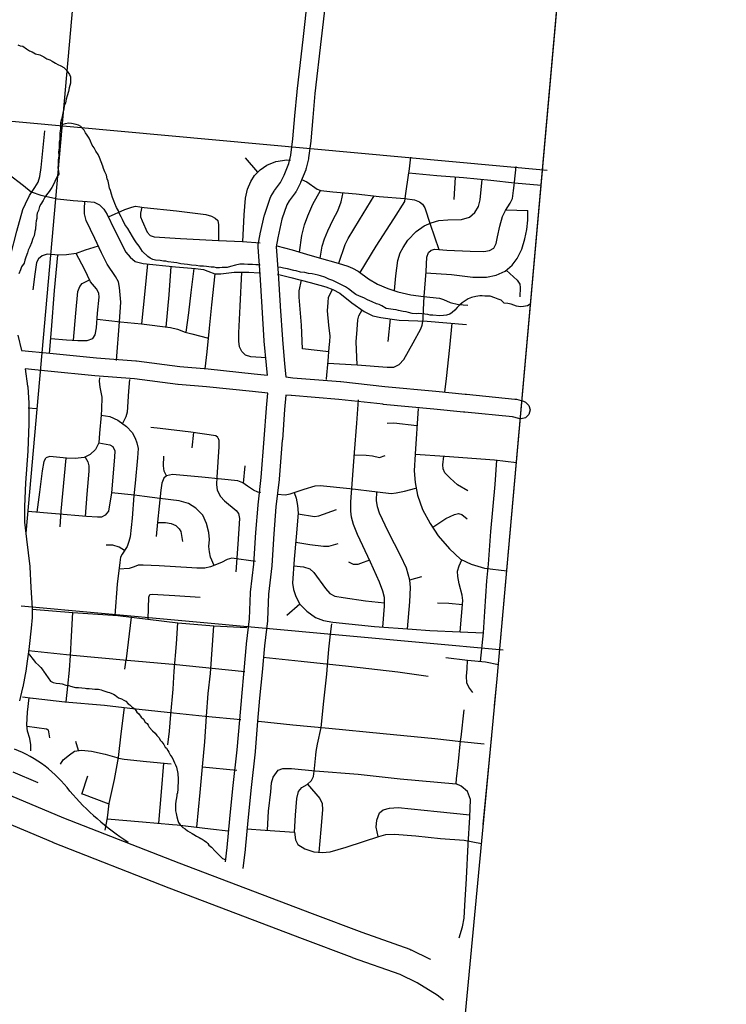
# Model space of a CAD drawing. Extents: x 1488644 to 1616065, y 653968 to 824748.
# Tile 21 of 33: x 1590678 to 1598517, y 715799 to 726721. Entities that reach past the tile are written whole.
import ezdxf

# ---------------------------------------------------------------- set-up
doc = ezdxf.new("R2010")
doc.units = 0
doc.header["$LTSCALE"] = 20
doc.header["$MEASUREMENT"] = 0
for name, color, linetype in [('12', 7, 'Continuous'), ('35', 7, 'Continuous'), ('36', 7, 'Continuous'), ('37', 7, 'Continuous'), ('4', 7, 'Continuous'), ('58', 7, 'Continuous'), ('PATTERN_CLASS', 7, 'Continuous')]:
    doc.layers.add(name, color=color, linetype=linetype)

msp = doc.modelspace()

# ---------------------------------------------------------------- linework, layer by layer
at = {"layer": '12', "color": 7, "linetype": 'Continuous'}
msp.add_line((1595821, 717793), (1595915, 718781), dxfattribs=at)
msp.add_lwpolyline([(1595946, 719110), (1595974, 719409), (1596651, 726995)], dxfattribs=at)
at = {"layer": '35', "color": 1, "linetype": 'Continuous'}
msp.add_line((1590603, 718376), (1590879, 718260), dxfattribs=at)
at = {"layer": '35', "color": 3, "linetype": 'Continuous'}
for points in [[(1590506, 718146), (1591163, 717869), (1592445, 717368), (1593923, 716806), (1594472, 716598), (1595006, 716409), (1595018, 716404), (1595021, 716403), (1595226, 716304), (1595236, 716299)], [(1595380, 715845), (1595309, 715900), (1595089, 716037), (1594898, 716129), (1594370, 716316), (1594368, 716317), (1594367, 716317), (1593816, 716526), (1592338, 717087), (1592337, 717088), (1592336, 717088), (1591052, 717590), (1591049, 717591), (1591048, 717592), (1590394, 717867)]]:
    msp.add_lwpolyline(points, dxfattribs=at)
at = {"layer": '36', "color": 3, "linetype": 'Continuous'}
for points in [[(1590656, 723222), (1590697, 723052), (1591011, 723023), (1591011, 723023), (1591012, 723023), (1591529, 722970), (1591968, 722935), (1591969, 722935), (1591973, 722935), (1592454, 722873), (1592768, 722847), (1592769, 722847), (1592770, 722847), (1593280, 722794), (1593280, 722794), (1593426, 722779), (1593416, 722886), (1593416, 722887), (1593416, 722887), (1593392, 723156), (1593392, 723158), (1593392, 723159), (1593369, 723533), (1593369, 723533), (1593345, 723895), (1593322, 724198), (1593322, 724206), (1593324, 724226), (1593347, 724342), (1593347, 724343), (1593347, 724345), (1593394, 724555), (1593396, 724560), (1593397, 724565), (1593455, 724740), (1593464, 724759), (1593465, 724760), (1593500, 724819), (1593500, 724819), (1593505, 724827), (1593570, 724914), (1593611, 724996), (1593665, 725125), (1593686, 725217), (1593708, 725398), (1593731, 725653), (1593731, 725653), (1593755, 725922), (1593755, 725923), (1593755, 725925), (1593825, 726533), (1593825, 726533), (1593872, 726942)], [(1594071, 726920), (1594024, 726510), (1594024, 726510), (1594024, 726510), (1593954, 725903), (1593931, 725636), (1593931, 725636), (1593931, 725635), (1593907, 725378), (1593907, 725378), (1593907, 725375), (1593883, 725188), (1593883, 725185), (1593882, 725178), (1593858, 725073), (1593854, 725063), (1593853, 725056), (1593795, 724916), (1593792, 724911), (1593792, 724910), (1593745, 724816), (1593742, 724811), (1593735, 724801), (1593668, 724711), (1593642, 724667), (1593588, 724507), (1593543, 724302), (1593522, 724200), (1593545, 723910), (1593545, 723908), (1593545, 723908), (1593568, 723546), (1593568, 723545), (1593568, 723545), (1593592, 723172), (1593615, 722905), (1593629, 722758), (1593710, 722750), (1594237, 722706)], [(1593431, 722578), (1593260, 722595), (1593260, 722595), (1593260, 722595), (1592750, 722648), (1592435, 722674), (1592434, 722674), (1592431, 722675), (1591950, 722736), (1591512, 722771), (1591512, 722771), (1591510, 722771), (1590992, 722824), (1590739, 722848), (1590766, 722657), (1590767, 722651), (1590767, 722650), (1590779, 722468), (1590779, 722461), (1590779, 722243), (1590779, 722239), (1590767, 721937), (1590767, 721937), (1590767, 721934), (1590743, 721584), (1590731, 721321), (1590731, 721148), (1590754, 720960), (1590754, 720960), (1590754, 720960), (1590791, 720657), (1590791, 720651), (1590791, 720650), (1590803, 720421), (1590818, 720195), (1590818, 720189), (1590818, 720100), (1590818, 720091), (1590807, 719973), (1590806, 719973), (1590806, 719972), (1590784, 719769), (1590784, 719768), (1590784, 719766), (1590751, 719523), (1590750, 719522), (1590750, 719518), (1590712, 719316), (1590711, 719314), (1590711, 719310), (1590675, 719166)], [(1594237, 722706), (1594237, 722706), (1594239, 722706), (1594730, 722653), (1595293, 722601), (1595293, 722601), (1595293, 722601), (1595621, 722567), (1595621, 722567), (1595636, 722566), (1595636, 722566), (1596172, 722513), (1596176, 722512), (1596188, 722510), (1596266, 722490), (1596291, 722480), (1596327, 722443), (1596341, 722393), (1596327, 722343), (1596291, 722306), (1596241, 722293), (1596216, 722296), (1596145, 722315), (1595616, 722367), (1595616, 722367), (1595616, 722367), (1595600, 722368), (1595600, 722368), (1595274, 722402), (1594711, 722454), (1594711, 722454), (1594710, 722455), (1594219, 722507), (1593692, 722551), (1593692, 722551), (1593691, 722551), (1593629, 722557), (1593615, 722397), (1593592, 722059), (1593592, 722059), (1593591, 722057), (1593556, 721625), (1593556, 721624), (1593556, 721621), (1593521, 721319), (1593498, 721017), (1593475, 720667), (1593474, 720667), (1593474, 720663), (1593440, 720350), (1593428, 720062), (1593428, 720061), (1593427, 720053), (1593393, 719775), (1593369, 719484), (1593369, 719484), (1593369, 719482), (1593340, 719194), (1593318, 718938), (1593318, 718938), (1593318, 718938), (1593289, 718602), (1593289, 718601), (1593289, 718599), (1593245, 718205), (1593208, 717839), (1593208, 717839), (1593179, 717518), (1593179, 717518), (1593179, 717516), (1593155, 717307)], [(1592962, 717378), (1592980, 717537), (1593009, 717858), (1593009, 717858), (1593009, 717859), (1593046, 718225), (1593046, 718225), (1593046, 718226), (1593090, 718620), (1593119, 718955), (1593119, 718955), (1593141, 719211), (1593141, 719212), (1593141, 719213), (1593170, 719501), (1593193, 719793), (1593194, 719794), (1593194, 719797), (1593228, 720074), (1593240, 720362), (1593240, 720363), (1593240, 720369), (1593275, 720683), (1593298, 721031), (1593298, 721031), (1593298, 721032), (1593322, 721336), (1593322, 721337), (1593322, 721340), (1593357, 721643), (1593392, 722073), (1593415, 722412), (1593416, 722412), (1593416, 722414), (1593431, 722578)]]:
    msp.add_lwpolyline(points, dxfattribs=at)
at = {"layer": '37', "color": 30, "linetype": 'Continuous'}
for p, q in [((1593319, 725028), (1593182, 725188)), ((1594998, 725038), (1595016, 725196)), ((1595509, 724976), (1595493, 724728)), ((1596071, 724610), (1596314, 724606)), ((1594788, 723402), (1594761, 723151)), ((1590774, 722415), (1590864, 722409)), ((1592606, 722141), (1592586, 721970)), ((1593162, 721579), (1593180, 721773)), ((1595005, 720508), (1595138, 720546)), ((1593787, 720237), (1593642, 720110)), ((1594128, 719904), (1594141, 720020)), ((1591843, 719515), (1591861, 719621)), ((1595575, 718762), (1595608, 719066)), ((1591330, 718614), (1591301, 718715)), ((1592705, 718434), (1593087, 718397)), ((1595525, 718300), (1595542, 718454)), ((1591369, 718131), (1591435, 718332)), ((1591671, 718020), (1591367, 718132))]:
    msp.add_line(p, q, dxfattribs=at)
for points in [[(1590576, 724101), (1590645, 724375), (1590714, 724614), (1590741, 724678), (1590787, 724769), (1590847, 724861), (1590883, 724920), (1590902, 724980), (1590915, 725081), (1590956, 725488)], [(1593154, 724258), (1593169, 724556), (1593182, 724740), (1593205, 724840), (1593242, 724927), (1593283, 724991), (1593347, 725056), (1593421, 725106), (1593521, 725147), (1593641, 725165), (1593683, 725163)], [(1590545, 725016), (1590720, 724881), (1590807, 724813), (1590913, 724774), (1591098, 724735), (1591272, 724716), (1591427, 724706), (1591505, 724696), (1591563, 724667), (1591611, 724619), (1591650, 724561), (1591728, 724396), (1591854, 724144), (1591902, 724086), (1591960, 724037), (1592048, 724018), (1592406, 723979), (1592629, 723960), (1592716, 723950), (1592765, 723931), (1592842, 723901), (1592910, 723901), (1593056, 723921), (1593221, 723921), (1593335, 723913)], [(1594455, 723917), (1594634, 724209), (1594827, 724511), (1594950, 724705), (1594959, 724766), (1594996, 725022), (1594998, 725038)], [(1594996, 725022), (1595304, 724993), (1595601, 724969), (1595904, 724941), (1596168, 724912), (1596463, 724885)], [(1596164, 724880), (1596168, 724917), (1596187, 725092)], [(1593804, 724948), (1593864, 724922), (1593977, 724842), (1594020, 724827), (1594152, 724813), (1594412, 724790), (1594667, 724761), (1594950, 724738), (1595058, 724724), (1595115, 724700), (1595148, 724676), (1595172, 724634), (1595233, 724454), (1595327, 724173)], [(1594836, 723717), (1594851, 723879), (1594874, 724048), (1594898, 724133), (1594931, 724195), (1594983, 724275), (1595077, 724370), (1595167, 724436), (1595243, 724469), (1595328, 724492), (1595427, 724502), (1595578, 724506), (1595667, 724530), (1595729, 724582), (1595767, 724648), (1595786, 724724), (1595810, 724949)], [(1593781, 724144), (1593807, 724327), (1593836, 724445), (1593873, 724544), (1593930, 724676), (1594017, 724828)], [(1594012, 724077), (1594034, 724209), (1594058, 724289), (1594095, 724379), (1594157, 724506), (1594209, 724601), (1594246, 724700), (1594268, 724803)], [(1595159, 723508), (1595167, 723652), (1595186, 723926), (1595195, 724086), (1595214, 724138), (1595243, 724166), (1595285, 724176), (1595417, 724166), (1595677, 724152), (1595828, 724148), (1595889, 724162), (1595937, 724185), (1595965, 724237), (1595979, 724313), (1596003, 724431), (1596036, 724539), (1596069, 724606), (1596121, 724686), (1596144, 724738), (1596158, 724827), (1596164, 724880)], [(1591751, 722942), (1591786, 723368), (1591799, 723588), (1591786, 723752), (1591776, 723812), (1591740, 723872), (1591648, 724009), (1591584, 724133), (1591511, 724293), (1591415, 724494), (1591396, 724568), (1591396, 724623), (1591399, 724708)], [(1594217, 724019), (1594289, 724228), (1594322, 724294), (1594449, 724502), (1594611, 724768)], [(1591663, 724533), (1591845, 724616), (1591923, 724643), (1591964, 724652), (1592060, 724639), (1592418, 724602), (1592743, 724561), (1592807, 724543), (1592848, 724520), (1592876, 724492), (1592885, 724446), (1592885, 724272)], [(1592033, 724643), (1592019, 724575), (1592019, 724533), (1592037, 724488), (1592092, 724364), (1592124, 724327), (1592170, 724314), (1592463, 724295), (1592885, 724272), (1593150, 724259), (1593345, 724244)], [(1595185, 723913), (1595469, 723893), (1595705, 723864), (1595856, 723864), (1595965, 723888), (1596064, 723930), (1596140, 723997), (1596196, 724072), (1596248, 724176), (1596281, 724289), (1596305, 724393), (1596314, 724497), (1596314, 724606)], [(1591549, 724209), (1591405, 724165), (1591305, 724128), (1591199, 724114), (1591112, 724110), (1590984, 724119), (1590929, 724101), (1590888, 724069), (1590865, 724027), (1590847, 723899), (1590824, 723725)], [(1593529, 724212), (1593700, 724167), (1593860, 724121), (1594002, 724080), (1594213, 724020), (1594318, 723988), (1594369, 723965), (1594433, 723933), (1594547, 723846), (1594648, 723787), (1594763, 723741), (1594873, 723704), (1595019, 723668), (1595157, 723649), (1595335, 723631), (1595381, 723617), (1595454, 723585), (1595546, 723562), (1595651, 723553)], [(1591008, 723019), (1591030, 723281), (1591066, 723716), (1591102, 724110)], [(1591488, 723185), (1591515, 723226), (1591529, 723304), (1591543, 723464), (1591561, 723643), (1591557, 723688), (1591529, 723734), (1591465, 723812), (1591396, 723954), (1591306, 724129)], [(1592035, 723346), (1592069, 723709), (1592099, 724012)], [(1592304, 723312), (1592335, 723668), (1592358, 723984)], [(1592524, 723253), (1592555, 723471), (1592582, 723695), (1592613, 723961)], [(1596076, 723941), (1596196, 723831), (1596225, 723789), (1596229, 723751), (1596225, 723647)], [(1591274, 723165), (1591300, 723464), (1591323, 723707), (1591346, 723762), (1591373, 723794), (1591453, 723837)], [(1592736, 722847), (1592757, 723036), (1592784, 723301), (1592811, 723558), (1592846, 723901)], [(1593411, 722970), (1593242, 722981), (1593182, 722999), (1593141, 723040), (1593118, 723091), (1593109, 723155), (1593109, 723246), (1593123, 723544), (1593143, 723921)], [(1593539, 723899), (1593686, 723863), (1593899, 723805), (1594074, 723756), (1594151, 723727), (1594229, 723688), (1594364, 723582), (1594500, 723485), (1594597, 723436), (1594684, 723417), (1594888, 723388), (1595198, 723378), (1595634, 723339)], [(1594108, 723035), (1593817, 723071), (1593803, 723331), (1593779, 723642), (1593779, 723713), (1593806, 723830)], [(1594080, 722728), (1594080, 722736), (1594099, 722937), (1594112, 723084), (1594117, 723152), (1594121, 723212), (1594108, 723331), (1594094, 723491), (1594099, 723583), (1594103, 723643), (1594150, 723727)], [(1594096, 722910), (1594421, 722892), (1594756, 722868), (1594827, 722868), (1594889, 722897), (1594940, 722953), (1595044, 723137), (1595129, 723293), (1595143, 723331), (1595153, 723397), (1595159, 723508)], [(1594422, 722892), (1594412, 723147), (1594421, 723284), (1594431, 723392), (1594440, 723435), (1594476, 723502)], [(1591537, 723400), (1591795, 723370), (1592028, 723347), (1592353, 723306), (1592427, 723288), (1592514, 723255), (1592587, 723237), (1592773, 723190)], [(1595396, 722590), (1595413, 722741), (1595450, 723085), (1595475, 723353)], [(1591022, 723183), (1591199, 723171), (1591323, 723162), (1591428, 723162), (1591488, 723185)], [(1591563, 722748), (1591560, 722713), (1591568, 722643), (1591590, 722534), (1591586, 722402), (1591583, 722333), (1591564, 722136), (1591555, 722027)], [(1591897, 722728), (1591887, 722599), (1591870, 722367), (1591857, 722315), (1591818, 722243)], [(1594705, 719984), (1594724, 720214), (1594724, 720310), (1594706, 720382), (1594670, 720482), (1594570, 720705), (1594424, 721010), (1594383, 721123), (1594360, 721201), (1594351, 721269), (1594351, 721374), (1594370, 721619), (1594392, 721919), (1594420, 722247), (1594437, 722503)], [(1595097, 722407), (1595065, 721906), (1595065, 721900)], [(1591583, 722333), (1591678, 722320), (1591767, 722279), (1591863, 722210), (1591925, 722142), (1591959, 722080), (1591979, 722026), (1591993, 721964), (1591986, 721861), (1591959, 721581), (1591945, 721444), (1591925, 721191), (1591904, 720986), (1591890, 720931), (1591870, 720876), (1591815, 720794), (1591795, 720760), (1591788, 720698), (1591760, 720459), (1591733, 720112)], [(1592875, 722088), (1592853, 722105), (1592577, 722145), (1592237, 722188), (1592132, 722197)], [(1595085, 722217), (1594829, 722247), (1594756, 722242)], [(1592875, 722088), (1592888, 722057), (1592888, 721983), (1592866, 721647), (1592861, 721564), (1592870, 721502), (1592905, 721433), (1592949, 721384), (1593080, 721275), (1593106, 721245), (1593115, 721188), (1593097, 720904), (1593076, 720598)], [(1591555, 722027), (1591520, 721952), (1591459, 721896), (1591394, 721865), (1591293, 721852), (1591197, 721856), (1591013, 721874), (1590970, 721861)], [(1591555, 722027), (1591677, 722005), (1591712, 721987), (1591734, 721939), (1591730, 721869), (1591695, 721472), (1591664, 721271), (1591625, 721223)], [(1590872, 721258), (1590900, 721481), (1590930, 721717), (1590948, 721821), (1590970, 721861)], [(1591189, 721857), (1591136, 721271), (1591123, 721096)], [(1591404, 721870), (1591433, 721817), (1591446, 721773), (1591446, 721712), (1591424, 721459), (1591405, 721211)], [(1592307, 721660), (1592280, 721712), (1592272, 721773), (1592276, 721878)], [(1594390, 721894), (1594520, 721892), (1594592, 721883), (1594670, 721865), (1594733, 721887)], [(1595065, 721900), (1595056, 721715), (1595065, 721587), (1595092, 721446), (1595147, 721287), (1595233, 721133), (1595320, 720996), (1595447, 720851), (1595570, 720737), (1595688, 720682), (1595834, 720637), (1596081, 720608)], [(1595065, 721901), (1595393, 721878), (1595947, 721837), (1596188, 721809)], [(1595650, 721493), (1595536, 721562), (1595452, 721634), (1595395, 721696), (1595376, 721738), (1595373, 721782), (1595384, 721879)], [(1595792, 719602), (1595825, 719919), (1595838, 720155), (1595861, 720496), (1595879, 720682), (1595906, 721042), (1595952, 721565), (1595973, 721834)], [(1592307, 721660), (1592276, 721634), (1592254, 721581), (1592245, 721502), (1592206, 721149), (1592193, 720987)], [(1593355, 721476), (1593320, 721481), (1593272, 721502), (1593207, 721546), (1593154, 721585), (1593097, 721607), (1592918, 721625), (1592700, 721647), (1592372, 721677), (1592307, 721660)], [(1593538, 721457), (1593624, 721451), (1593678, 721460), (1593833, 721515), (1593956, 721551), (1594010, 721555), (1594342, 721519), (1594647, 721483), (1594801, 721464), (1594856, 721474), (1594947, 721492), (1595074, 721524)], [(1592064, 721432), (1591953, 721446), (1591695, 721472)], [(1592834, 720666), (1592796, 720760), (1592783, 720817), (1592778, 720878), (1592783, 720956), (1592778, 721031), (1592752, 721131), (1592709, 721223), (1592634, 721301), (1592551, 721354), (1592446, 721384), (1592232, 721411), (1592064, 721432)], [(1593724, 721476), (1593747, 721414), (1593760, 721333), (1593769, 721246), (1593747, 720983), (1593724, 720737), (1593706, 720469), (1593715, 720401), (1593742, 720323), (1593787, 720237)], [(1594979, 719964), (1595006, 720264), (1595015, 720423), (1595006, 720505), (1594970, 720637), (1594906, 720769), (1594765, 721042), (1594670, 721246), (1594647, 721319), (1594638, 721387), (1594641, 721483)], [(1591625, 721223), (1591586, 721201), (1591542, 721201), (1591420, 721210), (1591075, 721240), (1590769, 721267)], [(1593769, 721240), (1593947, 721210), (1593997, 721219), (1594192, 721287)], [(1595260, 721091), (1595406, 721187), (1595502, 721233), (1595547, 721242), (1595584, 721233), (1595643, 721183)], [(1592206, 721142), (1592294, 721144), (1592359, 721131), (1592411, 721109), (1592446, 721074), (1592464, 721044), (1592486, 720934)], [(1591841, 720832), (1591782, 720869), (1591712, 720891), (1591638, 720891)], [(1593741, 720924), (1593897, 720901), (1594047, 720882), (1594106, 720882), (1594210, 720910)], [(1592587, 720640), (1592226, 720664), (1592048, 720671), (1591993, 720671), (1591948, 720650), (1591892, 720633), (1591779, 720624)], [(1593295, 720710), (1593033, 720746), (1592978, 720733), (1592917, 720698), (1592794, 720650), (1592732, 720637), (1592643, 720637), (1592587, 720640)], [(1593719, 720664), (1593828, 720651), (1593897, 720628), (1593942, 720587), (1594069, 720410), (1594119, 720355), (1594174, 720328), (1594265, 720310), (1594515, 720273), (1594724, 720252)], [(1594560, 720725), (1594460, 720687), (1594429, 720678), (1594383, 720678), (1594329, 720705)], [(1595563, 719932), (1595593, 720278), (1595588, 720337), (1595552, 720464), (1595538, 720546), (1595534, 720605), (1595552, 720664), (1595583, 720731)], [(1592104, 720071), (1592110, 720314), (1592123, 720345)], [(1592123, 720345), (1592149, 720349), (1592398, 720332), (1592682, 720314)], [(1593787, 720237), (1593865, 720160), (1593960, 720091), (1594047, 720055), (1594151, 720037), (1594615, 719991), (1595033, 719959), (1595229, 719946), (1595565, 719932), (1595825, 719919)], [(1595589, 720231), (1595438, 720246), (1595315, 720250)], [(1590816, 720181), (1591268, 720144), (1591767, 720110), (1592433, 720032), (1592833, 719997), (1593197, 719979)], [(1591195, 719154), (1591212, 719328), (1591230, 719504), (1591241, 719667), (1591252, 719881), (1591268, 720144)], [(1591861, 719621), (1591863, 719631), (1591919, 720092)], [(1592322, 718677), (1592341, 718830), (1592354, 719015), (1592380, 719296), (1592392, 719494), (1592416, 719796), (1592433, 720032)], [(1592645, 717763), (1592679, 718147), (1592705, 718434), (1592731, 718709), (1592750, 718995), (1592769, 719245), (1592794, 719468), (1592833, 719997)], [(1594094, 719559), (1594109, 719737), (1594128, 719904)], [(1590777, 719723), (1591268, 719672), (1591870, 719617), (1592417, 719570), (1592812, 719529), (1593176, 719492)], [(1593381, 719649), (1593799, 719604), (1594326, 719549), (1594873, 719487), (1595208, 719440)], [(1594023, 718870), (1594051, 719162), (1594085, 719462), (1594094, 719559)], [(1595407, 719645), (1595646, 719617), (1595845, 719597), (1595989, 719570)], [(1595704, 719258), (1595660, 719315), (1595640, 719366), (1595635, 719440), (1595644, 719522), (1595646, 719617)], [(1590710, 719208), (1590823, 719194), (1590828, 719193)], [(1590803, 718611), (1590803, 718677), (1590791, 718747), (1590765, 718830), (1590759, 718900), (1590765, 719041), (1590785, 719198)], [(1590828, 719193), (1591180, 719155), (1591620, 719117), (1591901, 719085), (1592316, 719041), (1592737, 718996), (1593132, 718959)], [(1591627, 717732), (1591652, 717866), (1591671, 718026), (1591729, 718294), (1591773, 718536), (1591805, 718798), (1591841, 719092)], [(1593326, 718939), (1593707, 718900), (1594109, 718862), (1594709, 718804), (1595283, 718747), (1595577, 718715), (1595832, 718690)], [(1590760, 718883), (1590976, 718856), (1590995, 718843), (1591008, 718753)], [(1593969, 718604), (1593981, 718683), (1594023, 718870)], [(1595542, 718454), (1595570, 718722), (1595575, 718762)], [(1591132, 718463), (1591161, 718511), (1591231, 718568), (1591288, 718607), (1591365, 718619), (1591473, 718607), (1591627, 718575), (1591754, 718536)], [(1593726, 717707), (1593739, 717898), (1593752, 718083), (1593771, 718160), (1593809, 718205), (1593866, 718237), (1593917, 718281), (1593937, 718326), (1593949, 718415), (1593962, 718562), (1593969, 718604)], [(1591754, 718536), (1591773, 718530), (1591837, 718517), (1592086, 718492), (1592360, 718466)], [(1592222, 717807), (1592252, 718154), (1592278, 718474)], [(1593427, 717730), (1593439, 717943), (1593464, 718154), (1593471, 718256), (1593490, 718320), (1593547, 718396)], [(1593547, 718396), (1593598, 718415), (1593694, 718415), (1593956, 718390), (1594434, 718351), (1594900, 718300), (1595519, 718243)], [(1595554, 716538), (1595589, 716660), (1595608, 716756), (1595615, 716896), (1595634, 717196), (1595653, 717573), (1595672, 717873), (1595679, 718071), (1595647, 718160), (1595577, 718217), (1595519, 718243), (1595525, 718300)], [(1593871, 718240), (1594007, 718083), (1594032, 718026), (1594039, 717956), (1594020, 717739), (1593998, 717486)], [(1594655, 717659), (1594632, 717764), (1594639, 717841), (1594670, 717924), (1594709, 717956), (1594779, 717975), (1594875, 717981), (1595309, 717937), (1595673, 717899)], [(1591650, 717856), (1592041, 717822), (1592373, 717794)], [(1592373, 717794), (1592424, 717790), (1592794, 717745), (1592992, 717724)], [(1593197, 717745), (1593401, 717732), (1593726, 717707), (1593739, 717624), (1593764, 717573), (1593841, 717522), (1593943, 717490), (1594032, 717484), (1594122, 717490), (1594300, 717541), (1594492, 717605), (1594664, 717662), (1594741, 717681), (1594836, 717688), (1595072, 717669), (1595347, 717637), (1595608, 717618), (1595802, 717584)]]:
    msp.add_lwpolyline(points, dxfattribs=at)
at = {"layer": '4', "color": 7, "linetype": 'Continuous'}
for centre, radius, start, end in [((1590094, 717296), 1434, 37.2945, 68.5033), ((1593498, 720098), 2977, 220.5058, 237.0728)]:
    msp.add_arc(centre, radius, start, end, dxfattribs=at)
at = {"layer": '58', "color": 140, "linetype": 'Continuous'}
for points in [[(1590658, 726442), (1590684, 726430), (1590712, 726426), (1590752, 726398), (1590788, 726376), (1590818, 726366), (1590855, 726344), (1590901, 726330), (1590947, 726308), (1590981, 726288), (1591011, 726274), (1591037, 726262), (1591075, 726238), (1591103, 726224), (1591136, 726210), (1591166, 726189), (1591194, 726165), (1591214, 726139), (1591232, 726113), (1591242, 726087), (1591242, 726055), (1591240, 726017), (1591236, 725991), (1591228, 725965), (1591218, 725923), (1591204, 725877), (1591194, 725838), (1591186, 725800), (1591170, 725764), (1591166, 725730), (1591160, 725702), (1591148, 725648), (1591142, 725616), (1591132, 725578), (1591130, 725544), (1591130, 725507), (1591124, 725465), (1591124, 725423), (1591122, 725395), (1591116, 725361), (1591116, 725329), (1591116, 725297), (1591109, 725257), (1591112, 725211), (1591105, 725166), (1591105, 725120), (1591103, 725074), (1591109, 725046), (1591112, 725008), (1591095, 724980), (1591077, 724946), (1591059, 724906), (1591033, 724861), (1591005, 724815), (1590975, 724777), (1590957, 724751), (1590939, 724717), (1590911, 724673), (1590899, 724647), (1590885, 724603), (1590871, 724575), (1590867, 724549), (1590867, 724516), (1590861, 724490), (1590859, 724462), (1590855, 724398), (1590846, 724370), (1590838, 724324), (1590824, 724292), (1590810, 724246), (1590792, 724203), (1590772, 724165), (1590766, 724133), (1590746, 724087), (1590734, 724053), (1590726, 724021), (1590700, 723979), (1590688, 723945), (1590670, 723901)], [(1593346, 723999), (1593322, 724001), (1593296, 724001), (1593262, 724007), (1593208, 724007), (1593169, 724009), (1593121, 724009), (1593071, 723997), (1593015, 723985), (1592979, 723971), (1592924, 723971), (1592896, 723967), (1592860, 723969), (1592834, 723975), (1592804, 723977), (1592778, 723979), (1592752, 723985), (1592716, 723987), (1592678, 723987), (1592635, 723995), (1592585, 723997), (1592541, 724005), (1592465, 724011), (1592421, 724025), (1592390, 724027), (1592326, 724035), (1592300, 724041), (1592274, 724041), (1592236, 724051), (1592186, 724055), (1592154, 724061), (1592125, 724075), (1592099, 724093), (1592041, 724149), (1592023, 724179), (1592003, 724207), (1591975, 724244), (1591953, 724278), (1591931, 724316), (1591903, 724360), (1591876, 724406), (1591844, 724448), (1591820, 724504), (1591804, 724536), (1591786, 724569), (1591776, 724599), (1591752, 724637), (1591734, 724681), (1591722, 724713), (1591708, 724747), (1591698, 724785), (1591686, 724825), (1591676, 724851), (1591668, 724892), (1591658, 724928), (1591650, 724956), (1591640, 724996), (1591623, 725032), (1591609, 725070), (1591601, 725096), (1591563, 725192), (1591547, 725225), (1591521, 725263), (1591505, 725299), (1591483, 725331), (1591463, 725373), (1591449, 725407), (1591427, 725441), (1591407, 725467), (1591395, 725495), (1591356, 725535), (1591330, 725550), (1591304, 725560), (1591252, 725568), (1591222, 725572), (1591182, 725564), (1591156, 725560), (1591132, 725578)], [(1596347, 723568), (1596312, 723547), (1596269, 723538), (1596233, 723535), (1596189, 723543), (1596131, 723564), (1596093, 723574), (1596053, 723578), (1596018, 723608), (1595988, 723622), (1595948, 723634), (1595896, 723654), (1595840, 723654), (1595808, 723658), (1595781, 723658), (1595737, 723650), (1595691, 723640), (1595653, 723624), (1595585, 723582), (1595557, 723556), (1595533, 723527), (1595504, 723499), (1595476, 723473), (1595450, 723455), (1595412, 723445), (1595380, 723439), (1595338, 723437), (1595261, 723443), (1595233, 723445), (1595205, 723449), (1595173, 723455), (1595105, 723461), (1595075, 723459), (1595033, 723461), (1594990, 723473), (1594964, 723479), (1594934, 723483), (1594882, 723495), (1594854, 723501), (1594820, 723505), (1594743, 723519), (1594697, 723548), (1594667, 723560), (1594637, 723568), (1594589, 723592), (1594535, 723612), (1594495, 723634), (1594448, 723654), (1594408, 723674), (1594378, 723696), (1594326, 723736), (1594294, 723756), (1594211, 723798), (1594183, 723814), (1594151, 723828), (1594109, 723844), (1594063, 723866), (1594017, 723881), (1593991, 723887), (1593922, 723901), (1593882, 723905), (1593840, 723915), (1593792, 723921), (1593746, 723935), (1593720, 723939), (1593649, 723957), (1593603, 723963), (1593577, 723971), (1593547, 723975), (1593539, 723975)], [(1590780, 719688), (1590788, 719674), (1590828, 719622), (1590855, 719592), (1590885, 719560), (1590911, 719534), (1590937, 719503), (1590941, 719495)], [(1590941, 719495), (1591020, 719384), (1591048, 719369), (1591083, 719360), (1591124, 719357), (1591150, 719352), (1591191, 719339), (1591225, 719334), (1591243, 719328), (1591283, 719317), (1591299, 719314), (1591331, 719312), (1591403, 719306), (1591419, 719303), (1591450, 719301), (1591482, 719298), (1591510, 719295), (1591552, 719294), (1591582, 719289), (1591600, 719281), (1591635, 719270), (1591657, 719263), (1591675, 719257), (1591701, 719246), (1591717, 719240), (1591737, 719227), (1591776, 719200), (1591808, 719189), (1591832, 719173), (1591854, 719162), (1591883, 719133), (1591899, 719121), (1591926, 719096), (1591954, 719077), (1591977, 719039), (1592001, 719020), (1592026, 718983), (1592050, 718963), (1592071, 718930), (1592093, 718913), (1592102, 718897), (1592116, 718873), (1592153, 718832), (1592182, 718807), (1592200, 718780), (1592225, 718755), (1592237, 718729), (1592254, 718711), (1592278, 718682), (1592291, 718653), (1592307, 718641), (1592320, 718613), (1592334, 718596), (1592353, 718558), (1592370, 718535), (1592386, 718505), (1592395, 718478), (1592405, 718456), (1592416, 718428), (1592422, 718411), (1592427, 718377), (1592432, 718359), (1592432, 718343), (1592435, 718311), (1592437, 718293), (1592434, 718184), (1592429, 718144), (1592423, 718128), (1592422, 718110), (1592415, 718070), (1592411, 718052), (1592408, 718020), (1592405, 717994), (1592405, 717968), (1592408, 717944), (1592413, 717914), (1592422, 717877), (1592434, 717839), (1592441, 717817), (1592458, 717790), (1592488, 717761), (1592514, 717747), (1592541, 717722), (1592567, 717709), (1592591, 717692), (1592610, 717682), (1592638, 717665), (1592668, 717650), (1592688, 717638), (1592704, 717629), (1592725, 717617), (1592751, 717596), (1592767, 717582), (1592778, 717565), (1592806, 717543), (1592847, 717499), (1592861, 717481), (1592880, 717464), (1592894, 717448), (1592927, 717417), (1592958, 717407)]]:
    msp.add_lwpolyline(points, dxfattribs=at)
at = {"layer": 'PATTERN_CLASS', "color": 1, "linetype": 'Continuous'}
msp.add_lwpolyline([(1591162, 656876), (1591726, 663496), (1592205, 668997), (1592724, 673939), (1592753, 674285), (1592164, 674405), (1592481, 678641), (1594560, 703660), (1594484, 703660), (1595974, 719409), (1597415, 735565), (1597351, 735568), (1598848, 751506), (1609445, 750524), (1609927, 755771), (1610386, 760766), (1610416, 761089), (1610805, 765380), (1610874, 766436), (1613229, 792682), (1614046, 801797), (1614811, 810187), (1615623, 820222), (1616065, 824748)], dxfattribs=at)
at = {"layer": 'PATTERN_CLASS', "color": 30, "linetype": 'Continuous'}
for points in [[(1591582, 730445), (1590747, 721025)], [(1585985, 726017), (1596530, 725052)], [(1596040, 719728), (1590694, 720214)]]:
    msp.add_lwpolyline(points, dxfattribs=at)

doc.saveas('drawing.dxf')
